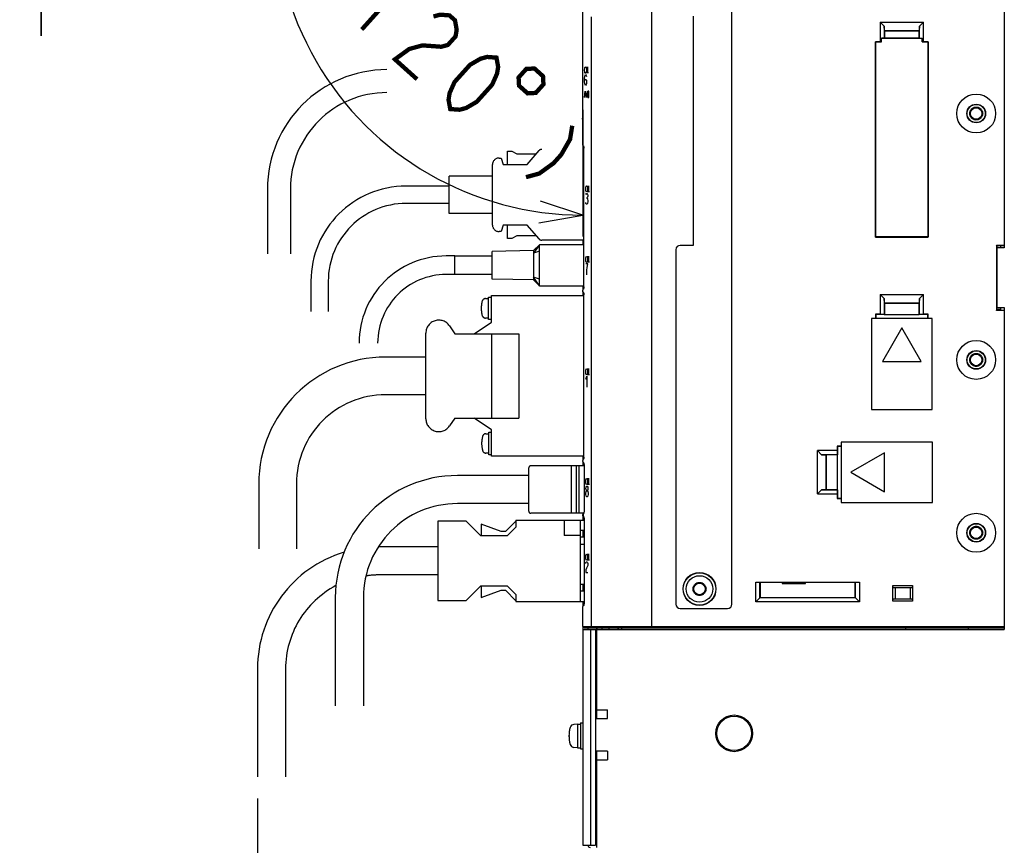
# Model space of a CAD drawing. Extents: x 159 to 2026, y 157 to 1386.
# Tile 28 of 32: x 1484 to 1712, y 804 to 995. Entities that reach past the tile are written whole.
import ezdxf

# ---------------------------------------------------------------- set-up
doc = ezdxf.new("R2010")
doc.units = 0
doc.header["$LTSCALE"] = 115.5
doc.linetypes.add('HIDDEN', pattern=[0.2, 0.1, -0.1])
doc.linetypes.add('PHANTOM', pattern=[0.8, 0.45, -0.05, 0.1, -0.05, 0.1, -0.05])
doc.layers.get('0').update_dxf_attribs({"linetype": 'CONTINUOUS'})
for name, color, linetype in [('ALL_AXIS', 7, 'CONTINUOUS'), ('ALL_CURVE', 7, 'CONTINUOUS'), ('ALL_DIM', 7, 'CONTINUOUS'), ('ALL_FEATURES', 7, 'CONTINUOUS'), ('DEFAULT_2', 8, 'HIDDEN')]:
    doc.layers.add(name, color=color, linetype=linetype)
doc.dimstyles.get("Standard").update_dxf_attribs({"dimtxt": 2.5, "dimasz": 2.5, "dimexe": 1.25, "dimexo": 0.625, "dimtad": 1, "dimcen": 2.5, "dimazin": 3, "dimtfac": 1, "dimtmove": 0, "dimatfit": 3})

# ---------------------------------------------------------------- blocks, each defined once
blk = doc.blocks.new('_OPEN')
at = {"color": 0, "linetype": 'BYBLOCK'}
for p, q in [((0, 0), (-1, 0.25)), ((-1, -0.25), (0, 0)), ((-1, 0), (0, 0))]:
    blk.add_line(p, q, dxfattribs=at)
blk = doc.blocks.new('*D9')
at = {"layer": 'ALL_DIM', "color": 2, "linetype": 'CONTINUOUS'}
for p, q in [((1538.75, 814.5), (1538.75, 588.5)), ((1614, 798.7), (1614, 588.5)), ((1538.75, 593.5), (1576.375, 593.5)), ((1614, 593.5), (1576.375, 593.5))]:
    blk.add_line(p, q, dxfattribs=at)
at = {"layer": 'ALL_DIM', "color": 2, "linetype": 'CONTINUOUS', "xscale": 10, "yscale": 10, "zscale": 10, "rotation": 180}
blk.add_blockref('_OPEN', (1538.75, 593.5), dxfattribs=at)
at = {"layer": 'ALL_DIM', "color": 2, "linetype": 'CONTINUOUS', "xscale": 10, "yscale": 10, "zscale": 10}
blk.add_blockref('_OPEN', (1614, 593.5), dxfattribs=at)
blk = doc.blocks.new('*D11')
at = {"layer": 'ALL_DIM', "color": 2, "linetype": 'CONTINUOUS'}
for p, q in [((1488.75, 1030.73), (1488.75, 1096.44)), ((1488.75, 1096.44), (1488.75, 1023.36)), ((1608.25, 1030.73), (1483.75, 1030.73)), ((1488.75, 991), (1488.75, 1023.36)), ((1612.11, 1016), (1483.75, 1016)), ((1488.75, 1016), (1488.75, 991))]:
    blk.add_line(p, q, dxfattribs=at)
at = {"layer": 'ALL_DIM', "color": 2, "linetype": 'CONTINUOUS', "xscale": 10, "yscale": 10, "zscale": 10}
for p, rotation in [((1488.75, 1030.73), 270), ((1488.75, 1016), 90)]:
    blk.add_blockref('_OPEN', p, dxfattribs=dict(at, rotation=rotation))
blk = doc.blocks.new('*D12')
at = {"layer": 'ALL_DIM', "color": 2, "linetype": 'CONTINUOUS'}
for p, q in [((1606.2, 1025.26), (1547.97, 1058.88)), ((1614, 973.87), (1614, 944.51))]:
    blk.add_line(p, q, dxfattribs=at)
for points in [[(1550.17, 1046.29), (1552.3, 1056.38), (1545.67, 1048.48)], [(1603.85, 947.72), (1614, 949.51), (1604.2, 952.7)]]:
    blk.add_lwpolyline(points, dxfattribs=at)
for start, end in [(150, 210), (210, 270)]:
    blk.add_arc((1614, 1020.75), 71.25, start, end, dxfattribs=at)

msp = doc.modelspace()

# ---------------------------------------------------------------- linework, layer by layer
at = {"color": 7, "linetype": 'CONTINUOUS'}
for p, q in [((1660.1, 864.5), (1660.1, 864.279)), ((1660.1, 864.279), (1665.5, 864.279)), ((1665.5, 864.279), (1665.5, 864.5))]:
    msp.add_line(p, q, dxfattribs=at)
at = {"layer": 'ALL_AXIS', "color": 7, "linetype": 'CONTINUOUS'}
for p, q in [((1630, 854), (1630, 1015)), ((1616, 854.3), (1616, 995.388)), ((1710.6, 942.36), (1710.6, 941.9)), ((1710.6, 928.1), (1710.6, 927.64)), ((1611.3, 891.5), (1611.3, 880.5)), ((1614.3, 891.5), (1614.3, 880.817)), ((1614, 854.3), (1614, 858.918)), ((1614, 854.3), (1630, 854.3)), ((1614.3, 854), (1614.3, 854.3)), ((1614.3, 854), (1630, 854)), ((1612.8, 831.75), (1611.953, 831.676)), ((1612.8, 831.75), (1612.8, 826.25)), ((1612.8, 831.75), (1613.5, 831.75)), ((1613.5, 832), (1614, 832)), ((1613.5, 831.997), (1613.5, 826.003)), ((1612.8, 826.25), (1611.953, 826.324)), ((1612.8, 826.25), (1613.5, 826.25)), ((1613.5, 826), (1614, 826))]:
    msp.add_line(p, q, dxfattribs=at)
at = {"layer": 'ALL_AXIS', "color": 8, "linetype": 'PHANTOM'}
for p, q in [((1614, 971.75), (1613.787, 971.75)), ((1602.6, 941.3), (1593, 941.1)), ((1593, 934.7), (1593, 941.1)), ((1604, 942.65), (1602.6, 940.678)), ((1602.6, 941.3), (1602.6, 934.5)), ((1604, 941.15), (1602.6, 940.678)), ((1584.4, 935.75), (1584.4, 940.05)), ((1584.4, 940.05), (1593, 940.05)), ((1593, 935.75), (1584.4, 935.75)), ((1602.6, 934.5), (1593, 934.7)), ((1604, 933.15), (1602.6, 935.122)), ((1604, 934.65), (1602.6, 935.122)), ((1591.508, 930.18), (1592.201, 930.18)), ((1592.201, 925.33), (1592.201, 930.53)), ((1592.201, 930.53), (1592.895, 930.53)), ((1592.895, 924.75), (1592.895, 930.9)), ((1592.895, 930.9), (1614.254, 930.9)), ((1588.895, 922.05), (1592.895, 924.75)), ((1592.201, 925.68), (1591.508, 925.68)), ((1592.895, 925.33), (1592.201, 925.33)), ((1583.195, 923.859), (1584.395, 922.05)), ((1577.695, 902.4), (1577.695, 922.2)), ((1584.395, 902.55), (1583.195, 900.741)), ((1592.895, 899.85), (1588.895, 902.55)), ((1592.895, 893.7), (1592.895, 899.85)), ((1591.601, 898.92), (1592.295, 898.92)), ((1592.295, 894.07), (1592.295, 899.27)), ((1592.295, 899.27), (1592.895, 899.27)), ((1592.295, 894.42), (1591.601, 894.42)), ((1592.895, 894.07), (1592.295, 894.07)), ((1614.254, 893.7), (1592.895, 893.7))]:
    msp.add_line(p, q, dxfattribs=at)
at = {"layer": 'ALL_AXIS', "color": 7, "linetype": 'CONTINUOUS'}
for centre, radius in [((1705, 973), 4.5), ((1705, 916), 4.5), ((1705, 876), 4.5), ((1641, 863), 3.075), ((1649, 829.6), 4)]:
    msp.add_circle(centre, radius, dxfattribs=at)
at = {"layer": 'ALL_AXIS', "color": 8, "linetype": 'PHANTOM'}
for centre, radius, start, end in [((1596.501, 927.93), 6, 163.80865, 196.19135), ((1591.508, 929.38), 0.8, 90, 163.80865), ((1580.695, 922.2), 3, 33.56834, 180), ((1591.508, 926.48), 0.8, 196.19135, 270), ((1580.695, 902.4), 3, 180, 326.43166), ((1596.595, 896.67), 6, 163.80865, 196.19135), ((1591.601, 898.12), 0.8, 90, 163.80865), ((1591.601, 895.22), 0.8, 196.19135, 270)]:
    msp.add_arc(centre, radius, start, end, dxfattribs=at)
at = {"layer": 'ALL_AXIS', "color": 7, "linetype": 'CONTINUOUS'}
for centre, radius, start, end in [((1612.04, 830.68), 1, 95, 163.74297), ((1617.8, 829), 7, 163.74297, 196.25703), ((1612.04, 827.32), 1, 196.25703, 265)]:
    msp.add_arc(centre, radius, start, end, dxfattribs=at)
at = {"layer": 'ALL_CURVE', "color": 4, "linetype": 'CONTINUOUS'}
for p, q in [((1614.422, 983.05), (1614.45, 983.425)), ((1614.45, 982.675), (1614.422, 983.05)), ((1614.45, 983.425), (1614.506, 983.675)), ((1614.506, 982.425), (1614.45, 982.675)), ((1614.48, 981.583), (1614.538, 981.792)), ((1614.506, 983.675), (1614.561, 983.8)), ((1614.561, 982.3), (1614.506, 982.425)), ((1614.538, 981.792), (1614.654, 982)), ((1614.561, 983.8), (1614.617, 983.8)), ((1614.617, 982.3), (1614.561, 982.3)), ((1614.617, 983.8), (1614.673, 983.675)), ((1614.673, 982.425), (1614.617, 982.3)), ((1614.654, 982), (1614.77, 981.792)), ((1614.673, 983.675), (1614.701, 983.55)), ((1614.701, 982.55), (1614.673, 982.425)), ((1614.77, 981.792), (1614.828, 981.583)), ((1614.924, 982.3), (1614.924, 983.8)), ((1614.924, 983.8), (1615.146, 982.3)), ((1615.146, 982.3), (1615.146, 983.8)), ((1614.422, 981.167), (1614.48, 981.583)), ((1614.422, 980.333), (1614.422, 981.167)), ((1614.422, 980.333), (1614.48, 980.75)), ((1614.48, 979.917), (1614.422, 980.333)), ((1614.48, 980.75), (1614.654, 980.958)), ((1614.538, 979.708), (1614.48, 979.917)), ((1614.654, 979.5), (1614.538, 979.708)), ((1614.654, 980.958), (1614.828, 980.75)), ((1614.77, 979.708), (1614.654, 979.5)), ((1614.828, 979.917), (1614.77, 979.708)), ((1614.828, 980.75), (1614.886, 980.333)), ((1614.886, 980.333), (1614.828, 979.917)), ((1614.422, 976.7), (1614.561, 978.2)), ((1614.478, 977.2), (1614.645, 977.2)), ((1614.561, 978.2), (1614.701, 976.7)), ((1615.016, 978.2), (1614.831, 976.7)), ((1615.165, 978.2), (1615.165, 976.7)), ((1615.36, 978.2), (1615.165, 978.2)), ((1615.165, 977.575), (1615.36, 977.575)), ((1615.388, 978.075), (1615.36, 978.2)), ((1615.36, 977.575), (1615.388, 977.7)), ((1615.416, 977.325), (1615.36, 977.575)), ((1615.388, 977.7), (1615.388, 978.075)), ((1615.416, 976.95), (1615.416, 977.325)), ((1615.165, 976.7), (1615.36, 976.7)), ((1615.36, 976.7), (1615.416, 976.95)), ((1614.682, 955.55), (1614.71, 955.925)), ((1614.71, 955.175), (1614.682, 955.55)), ((1614.71, 955.925), (1614.766, 956.175)), ((1614.766, 954.925), (1614.71, 955.175)), ((1614.74, 954.292), (1614.856, 954.5)), ((1614.766, 956.175), (1614.821, 956.3)), ((1614.821, 954.8), (1614.766, 954.925)), ((1614.821, 956.3), (1614.877, 956.3)), ((1614.877, 954.8), (1614.821, 954.8)), ((1614.856, 954.5), (1614.972, 954.5)), ((1614.877, 956.3), (1614.933, 956.175)), ((1614.933, 954.925), (1614.877, 954.8)), ((1614.933, 956.175), (1614.961, 956.05)), ((1614.961, 955.05), (1614.933, 954.925)), ((1614.972, 954.5), (1615.088, 954.292)), ((1615.088, 954.292), (1615.146, 954.083)), ((1615.183, 954.8), (1615.183, 956.3)), ((1615.183, 956.3), (1615.406, 954.8)), ((1615.406, 954.8), (1615.406, 956.3)), ((1614.74, 952.208), (1614.682, 952.417)), ((1614.856, 952), (1614.74, 952.208)), ((1614.856, 953.458), (1614.972, 953.458)), ((1614.972, 952), (1614.856, 952)), ((1615.088, 953.667), (1614.972, 953.458)), ((1614.972, 953.458), (1615.088, 953.25)), ((1615.088, 952.208), (1614.972, 952)), ((1615.146, 953.875), (1615.088, 953.667)), ((1615.088, 953.25), (1615.204, 952.833)), ((1615.204, 952.625), (1615.088, 952.208)), ((1615.146, 954.083), (1615.146, 953.875)), ((1615.204, 952.833), (1615.204, 952.625)), ((1614.682, 939.25), (1614.71, 939.625)), ((1614.71, 938.875), (1614.682, 939.25)), ((1614.71, 939.625), (1614.766, 939.875)), ((1614.766, 938.625), (1614.71, 938.875)), ((1614.766, 939.875), (1614.821, 940)), ((1614.821, 938.5), (1614.766, 938.625)), ((1614.821, 940), (1614.877, 940)), ((1614.877, 938.5), (1614.821, 938.5)), ((1614.877, 940), (1614.933, 939.875)), ((1614.933, 938.625), (1614.877, 938.5)), ((1614.933, 939.875), (1614.961, 939.75)), ((1614.961, 938.75), (1614.933, 938.625)), ((1615.183, 938.5), (1615.183, 940)), ((1615.183, 940), (1615.406, 938.5)), ((1615.406, 938.5), (1615.406, 940)), ((1615.146, 938.2), (1614.682, 938.2)), ((1614.914, 935.7), (1614.972, 936.742)), ((1614.972, 936.742), (1615.03, 937.367)), ((1615.03, 937.367), (1615.146, 938.2)), ((1614.682, 913.25), (1614.71, 913.625)), ((1614.71, 913.625), (1614.766, 913.875)), ((1614.766, 913.875), (1614.821, 914)), ((1614.821, 914), (1614.877, 914)), ((1614.877, 914), (1614.933, 913.875)), ((1614.933, 913.875), (1614.961, 913.75)), ((1615.183, 912.5), (1615.183, 914)), ((1615.183, 914), (1615.406, 912.5)), ((1615.406, 912.5), (1615.406, 914)), ((1614.71, 912.875), (1614.682, 913.25)), ((1614.682, 911.575), (1614.914, 912.2)), ((1614.766, 912.625), (1614.71, 912.875)), ((1614.821, 912.5), (1614.766, 912.625)), ((1614.877, 912.5), (1614.821, 912.5)), ((1614.933, 912.625), (1614.877, 912.5)), ((1614.914, 912.2), (1614.914, 909.7)), ((1614.961, 912.75), (1614.933, 912.625)), ((1614.682, 887.85), (1614.71, 888.225)), ((1614.71, 888.225), (1614.766, 888.475)), ((1614.766, 888.475), (1614.821, 888.6)), ((1614.821, 888.6), (1614.877, 888.6)), ((1614.877, 888.6), (1614.933, 888.475)), ((1614.933, 888.475), (1614.961, 888.35)), ((1615.183, 887.1), (1615.183, 888.6)), ((1615.183, 888.6), (1615.406, 887.1)), ((1615.406, 887.1), (1615.406, 888.6)), ((1614.71, 887.475), (1614.682, 887.85)), ((1614.766, 887.225), (1614.71, 887.475)), ((1614.74, 886.383), (1614.798, 886.592)), ((1614.74, 886.175), (1614.74, 886.383)), ((1614.798, 885.967), (1614.74, 886.175)), ((1614.821, 887.1), (1614.766, 887.225)), ((1614.798, 886.592), (1614.914, 886.8)), ((1614.914, 885.758), (1614.798, 885.967)), ((1614.877, 887.1), (1614.821, 887.1)), ((1614.933, 887.225), (1614.877, 887.1)), ((1614.914, 886.8), (1615.03, 886.8)), ((1614.961, 887.35), (1614.933, 887.225)), ((1615.03, 886.8), (1615.146, 886.592)), ((1615.146, 885.967), (1615.03, 885.758)), ((1615.146, 886.592), (1615.204, 886.383)), ((1615.204, 886.175), (1615.146, 885.967)), ((1615.204, 886.383), (1615.204, 886.175)), ((1614.682, 885.133), (1614.798, 885.55)), ((1614.682, 884.925), (1614.682, 885.133)), ((1614.798, 884.508), (1614.682, 884.925)), ((1614.798, 885.55), (1614.914, 885.758)), ((1614.914, 884.3), (1614.798, 884.508)), ((1614.914, 885.758), (1615.03, 885.758)), ((1615.03, 884.3), (1614.914, 884.3)), ((1615.03, 885.758), (1615.146, 885.55)), ((1615.146, 884.508), (1615.03, 884.3)), ((1615.146, 885.55), (1615.262, 885.133)), ((1615.262, 884.925), (1615.146, 884.508)), ((1615.262, 885.133), (1615.262, 884.925)), ((1614.682, 870.35), (1614.71, 870.725)), ((1614.71, 869.975), (1614.682, 870.35)), ((1614.71, 870.725), (1614.766, 870.975)), ((1614.766, 870.975), (1614.821, 871.1)), ((1614.821, 871.1), (1614.877, 871.1)), ((1614.877, 871.1), (1614.933, 870.975)), ((1614.933, 870.975), (1614.961, 870.85)), ((1615.183, 869.6), (1615.183, 871.1)), ((1615.183, 871.1), (1615.406, 869.6)), ((1615.406, 869.6), (1615.406, 871.1)), ((1614.682, 868.883), (1614.74, 869.092)), ((1614.766, 869.725), (1614.71, 869.975)), ((1614.74, 869.092), (1614.856, 869.3)), ((1614.856, 867.842), (1614.74, 867.425)), ((1614.821, 869.6), (1614.766, 869.725)), ((1614.877, 869.6), (1614.821, 869.6)), ((1614.856, 869.3), (1614.972, 869.3)), ((1615.088, 868.258), (1614.856, 867.842)), ((1614.933, 869.725), (1614.877, 869.6)), ((1614.961, 869.85), (1614.933, 869.725)), ((1614.972, 869.3), (1615.088, 869.092)), ((1615.088, 869.092), (1615.146, 868.883)), ((1615.146, 868.467), (1615.088, 868.258)), ((1615.146, 868.883), (1615.146, 868.467)), ((1614.74, 867.425), (1614.682, 866.8)), ((1614.682, 866.8), (1615.146, 866.8))]:
    msp.add_line(p, q, dxfattribs=at)
at = {"layer": 'ALL_CURVE', "color": 40, "linetype": 'CONTINUOUS'}
msp.add_line((1610.8, 829), (1611.035, 829), dxfattribs=at)
msp.add_arc((1617.8, 829), 7, 165.0994, 194.9006, dxfattribs=at)
at = {"layer": 'ALL_DIM', "color": 2, "linetype": 'CONTINUOUS', "const_width": 1}
for points in [[(1568.333, 1003.653), (1573.565, 1004.329), (1562.87, 992.429)], [(1579.458, 995.447), (1580.989, 995.864), (1583.159, 995.705), (1584.439, 994.556), (1584.827, 992.414), (1584.575, 990.848), (1582.792, 988.864), (1581.261, 988.448), (1579.091, 988.606), (1576.92, 988.764), (1573.858, 987.93), (1570.545, 985.53), (1575.662, 980.931)], [(1583.337, 974.032), (1582.949, 976.174), (1583.201, 977.741), (1584.344, 980.299), (1587.909, 984.265), (1590.331, 985.674), (1591.862, 986.09), (1594.033, 985.932), (1594.421, 983.791), (1594.169, 982.224), (1593.026, 979.666), (1589.461, 975.699), (1587.039, 974.291), (1585.508, 973.874), (1583.337, 974.032)], [(1600.932, 983.316), (1599.15, 981.333), (1599.25, 979.45), (1601.233, 977.668), (1603.116, 977.768), (1604.899, 979.751), (1604.798, 981.634), (1602.815, 983.417), (1600.932, 983.316)], [(1611.56, 970.179), (1611.057, 967.045), (1609.022, 963.496), (1607.24, 961.512), (1603.926, 959.112), (1600.865, 958.279)]]:
    msp.add_lwpolyline(points, dxfattribs=at)
at = {"layer": 'ALL_FEATURES', "color": 3, "linetype": 'CONTINUOUS'}
for p, q in [((1711.5, 1026), (1711.5, 941.9)), ((1614, 965.761), (1614, 964.989)), ((1709.8, 941.9), (1709.8, 928.1)), ((1711.5, 941.9), (1709.8, 941.9)), ((1614, 932.911), (1614, 932.139)), ((1614, 931.861), (1614, 931.089)), ((1709.8, 928.1), (1711.5, 928.1)), ((1711.5, 928.1), (1711.5, 853.6)), ((1614, 893.511), (1614, 892.739)), ((1614, 892.463), (1614, 891.67)), ((1614, 880.5), (1614, 880.212)), ((1614, 879.958), (1614, 879.16)), ((1614, 859.714), (1614, 858.919)), ((1614, 854.3), (1614, 803.7)), ((1614, 853.6), (1615.8, 853.6)), ((1615.8, 853.6), (1615.8, 803.7)), ((1616.914, 853.6), (1711.5, 853.6)), ((1617.2, 852.6), (1616.914, 852.6)), ((1617.2, 853.6), (1617.2, 835)), ((1617.3, 853.6), (1617.3, 854)), ((1623, 853.6), (1623, 854)), ((1616.914, 844.6), (1617.2, 844.6)), ((1617.2, 835), (1619.7, 835)), ((1619.7, 833), (1619.7, 835)), ((1616.914, 833), (1619.7, 833)), ((1619.7, 825.5), (1616.914, 825.5)), ((1619.7, 825.5), (1619.7, 823.5)), ((1617.2, 823.5), (1617.2, 803.2)), ((1617.2, 823.5), (1619.7, 823.5)), ((1614, 803.7), (1615.8, 803.7))]:
    msp.add_line(p, q, dxfattribs=at)
at = {"layer": 'ALL_FEATURES', "color": 7, "linetype": 'CONTINUOUS'}
for p, q in [((1630, 854), (1630, 1016)), ((1614, 965.761), (1614, 1015)), ((1648.5, 859.5), (1648.5, 1012.5)), ((1639.5, 995.5), (1639.5, 942.5)), ((1682.8, 994.1), (1682.8, 989.57)), ((1682.8, 994.1), (1683.728, 993.172)), ((1682.8, 994.1), (1692.8, 994.1)), ((1683.764, 992.136), (1683.728, 993.172)), ((1683.728, 993.172), (1683.728, 990.463)), ((1691.872, 993.172), (1691.836, 992.136)), ((1691.872, 993.172), (1692.8, 994.1)), ((1691.872, 990.463), (1691.872, 993.172)), ((1692.8, 989.57), (1692.8, 994.1)), ((1683.764, 992.136), (1683.8, 992.1)), ((1683.764, 992.136), (1691.836, 992.136)), ((1683.8, 992.1), (1683.8, 990.536)), ((1691.8, 992.1), (1683.8, 992.1)), ((1691.836, 992.136), (1691.8, 992.1)), ((1691.8, 990.536), (1691.8, 992.1)), ((1681.73, 989.57), (1681.73, 944.43)), ((1681.73, 989.57), (1681.741, 989.559)), ((1682.8, 989.57), (1681.73, 989.57)), ((1681.741, 944.441), (1681.741, 989.559)), ((1681.741, 989.559), (1683.1, 989.559)), ((1683.1, 989.559), (1682.8, 989.57)), ((1683.728, 990.463), (1683.1, 990.441)), ((1683.1, 989.559), (1683.1, 990.441)), ((1683.1, 990.441), (1692.5, 990.441)), ((1683.728, 990.463), (1683.8, 990.536)), ((1683.8, 990.536), (1691.8, 990.536)), ((1691.872, 990.463), (1691.8, 990.536)), ((1691.872, 990.463), (1692.5, 990.441)), ((1692.5, 989.559), (1692.5, 990.441)), ((1692.8, 989.57), (1692.5, 989.559)), ((1692.5, 989.559), (1693.859, 989.559)), ((1693.87, 989.57), (1692.8, 989.57)), ((1693.87, 989.57), (1693.859, 989.559)), ((1693.859, 989.559), (1693.859, 944.441)), ((1693.87, 944.43), (1693.87, 989.57)), ((1614.022, 965.651), (1614, 965.761)), ((1614, 964.989), (1614, 964.7)), ((1614.084, 965.56), (1614.022, 965.651)), ((1614.168, 965.504), (1614.084, 965.56)), ((1614.246, 965.145), (1614.254, 964.979)), ((1614.254, 932.921), (1614.254, 964.979)), ((1614, 943.7), (1614, 942.65)), ((1681.73, 944.43), (1681.741, 944.441)), ((1681.73, 944.43), (1693.87, 944.43)), ((1693.859, 944.441), (1681.741, 944.441)), ((1693.87, 944.43), (1693.859, 944.441)), ((1635.5, 941.5), (1635.5, 859.5)), ((1639.5, 942.5), (1636.5, 942.5)), ((1709.704, 942.57), (1709.704, 927.43)), ((1709.8, 942.378), (1709.704, 942.57)), ((1709.704, 942.57), (1711.5, 942.57)), ((1709.739, 942.5), (1711.483, 942.5)), ((1709.8, 941.9), (1709.8, 942.378)), ((1709.8, 942.378), (1710.1, 942.378)), ((1711.5, 942.57), (1711.483, 942.5)), ((1614, 933.15), (1614, 932.911)), ((1614.022, 932.249), (1614, 932.139)), ((1614, 931.861), (1614, 932.139)), ((1614.022, 931.751), (1614, 931.861)), ((1614.084, 932.34), (1614.022, 932.249)), ((1614.084, 931.66), (1614.022, 931.751)), ((1614.168, 932.396), (1614.084, 932.34)), ((1614.168, 931.604), (1614.084, 931.66)), ((1614.254, 932.921), (1614.246, 932.756)), ((1614, 931.089), (1614, 930.9)), ((1614.246, 931.246), (1614.254, 931.079)), ((1614.254, 893.521), (1614.254, 931.079)), ((1682.8, 931.1), (1682.8, 926.57)), ((1682.8, 931.1), (1683.728, 930.172)), ((1682.8, 931.1), (1692.8, 931.1)), ((1683.764, 929.136), (1683.728, 930.172)), ((1683.728, 930.172), (1683.728, 926.537)), ((1691.872, 930.172), (1691.836, 929.136)), ((1691.872, 930.172), (1692.8, 931.1)), ((1691.872, 926.537), (1691.872, 930.172)), ((1692.8, 926.57), (1692.8, 931.1)), ((1683.764, 929.136), (1683.8, 929.1)), ((1683.764, 929.136), (1691.836, 929.136)), ((1683.8, 929.1), (1683.8, 926.535)), ((1691.8, 929.1), (1683.8, 929.1)), ((1691.836, 929.136), (1691.8, 929.1)), ((1691.8, 926.535), (1691.8, 929.1)), ((1709.704, 927.43), (1709.8, 927.622)), ((1711.5, 927.43), (1709.704, 927.43)), ((1709.739, 927.5), (1711.483, 927.5)), ((1709.8, 927.622), (1709.8, 928.1)), ((1710.1, 927.622), (1709.8, 927.622)), ((1711.5, 927.43), (1711.483, 927.5)), ((1680.8, 925.6), (1680.8, 904.5)), ((1694.8, 925.6), (1680.8, 925.6)), ((1681.73, 926.57), (1681.73, 925.6)), ((1681.73, 926.57), (1681.8, 926.5)), ((1682.8, 926.57), (1681.73, 926.57)), ((1681.8, 926.5), (1681.8, 925.6)), ((1683.765, 926.5), (1681.8, 926.5)), ((1683.728, 926.537), (1682.8, 926.57)), ((1683.728, 926.537), (1683.765, 926.5)), ((1683.765, 926.5), (1683.8, 926.535)), ((1683.8, 926.535), (1691.8, 926.535)), ((1691.835, 926.5), (1691.8, 926.535)), ((1691.872, 926.537), (1691.835, 926.5)), ((1693.8, 926.5), (1691.835, 926.5)), ((1692.8, 926.57), (1691.872, 926.537)), ((1693.87, 926.57), (1692.8, 926.57)), ((1693.87, 926.57), (1693.8, 926.5)), ((1693.8, 925.6), (1693.8, 926.5)), ((1693.87, 925.6), (1693.87, 926.57)), ((1694.8, 904.5), (1694.8, 925.6)), ((1687.8, 923.394), (1683.3, 915.6)), ((1692.3, 915.6), (1687.8, 923.394)), ((1683.3, 915.6), (1692.3, 915.6)), ((1680.8, 904.5), (1694.8, 904.5)), ((1672.83, 896.07), (1672.83, 895)), ((1672.83, 896.07), (1672.9, 896)), ((1673.8, 896.07), (1672.83, 896.07)), ((1672.9, 896), (1672.9, 894.035)), ((1673.8, 896), (1672.9, 896)), ((1673.8, 897), (1673.8, 883)), ((1694.9, 897), (1673.8, 897)), ((1694.9, 883), (1694.9, 897)), ((1614, 893.7), (1614, 893.511)), ((1614.022, 892.849), (1614, 892.739)), ((1614.084, 892.94), (1614.022, 892.849)), ((1614.168, 892.996), (1614.084, 892.94)), ((1614.254, 893.521), (1614.246, 893.356)), ((1668.3, 885), (1668.3, 895)), ((1669.228, 894.072), (1668.3, 895)), ((1672.83, 895), (1668.3, 895)), ((1672.863, 894.072), (1669.228, 894.072)), ((1669.228, 894.072), (1670.264, 894.036)), ((1670.264, 885.964), (1670.264, 894.036)), ((1670.264, 894.036), (1670.3, 894)), ((1670.3, 894), (1670.3, 886)), ((1672.865, 894), (1670.3, 894)), ((1672.83, 895), (1672.863, 894.072)), ((1672.863, 894.072), (1672.9, 894.035)), ((1672.9, 894.035), (1672.865, 894)), ((1672.865, 894), (1672.865, 886)), ((1683.8, 894.5), (1676.006, 890)), ((1683.8, 885.5), (1683.8, 894.5)), ((1612.5, 891.5), (1611.3, 891.5)), ((1612.5, 891.5), (1612.5, 880.5)), ((1613.1, 891.5), (1613.1, 880.5)), ((1614.3, 891.5), (1613.1, 891.5)), ((1614, 892.466), (1614, 892.739)), ((1614, 891.5), (1614, 891.67)), ((1614.301, 891.827), (1614.312, 891.628)), ((1614.312, 891.628), (1614.312, 881.015)), ((1676.006, 890), (1683.8, 885.5)), ((1670.264, 885.964), (1669.228, 885.928)), ((1670.264, 885.964), (1670.3, 886)), ((1670.3, 886), (1672.865, 886)), ((1672.863, 885.928), (1672.9, 885.965)), ((1672.9, 885.965), (1672.865, 886)), ((1672.9, 885.965), (1672.9, 884)), ((1668.3, 885), (1669.228, 885.928)), ((1668.3, 885), (1672.83, 885)), ((1669.228, 885.928), (1672.863, 885.928)), ((1672.863, 885.928), (1672.83, 885)), ((1672.83, 885), (1672.83, 883.93)), ((1672.83, 883.93), (1672.9, 884)), ((1672.83, 883.93), (1673.8, 883.93)), ((1672.9, 884), (1673.8, 884)), ((1673.8, 883), (1694.9, 883)), ((1612.5, 880.5), (1611.3, 880.5)), ((1614.222, 880.5), (1613.1, 880.5)), ((1614, 879.958), (1614, 880.212)), ((1614, 879.16), (1614, 878.9)), ((1614.19, 880.376), (1614.206, 880.471)), ((1614.19, 879.794), (1614.19, 880.376)), ((1614.19, 879.794), (1614.213, 879.68)), ((1614.206, 880.471), (1614.222, 880.51)), ((1614.213, 879.68), (1614.222, 879.659)), ((1614.222, 880.511), (1614.222, 880.51)), ((1614.222, 879.659), (1614.222, 879.659)), ((1614.312, 881.015), (1614.311, 880.996)), ((1614.311, 879.174), (1614.312, 879.155)), ((1614.312, 879.155), (1614.312, 859.735)), ((1614, 876.5), (1614, 875)), ((1614, 864), (1614, 862.5)), ((1654, 860), (1654, 864.57)), ((1654, 864.57), (1678, 864.57)), ((1654, 864.57), (1654.964, 864.536)), ((1654.964, 860.964), (1654.964, 864.536)), ((1654.964, 864.536), (1655, 864.5)), ((1655, 864.5), (1655, 861)), ((1677, 864.5), (1655, 864.5)), ((1677.036, 864.536), (1677, 864.5)), ((1677, 861), (1677, 864.5)), ((1677.036, 864.536), (1678, 864.57)), ((1677.036, 864.536), (1677.036, 860.964)), ((1678, 864.57), (1678, 860)), ((1685.7, 860.2), (1685.7, 863.8)), ((1685.819, 863.354), (1685.7, 863.8)), ((1685.7, 863.8), (1690.3, 863.8)), ((1685.819, 863.354), (1690.181, 863.354)), ((1685.819, 863.354), (1686.236, 863.3)), ((1686.236, 863.3), (1686.236, 860.7)), ((1689.764, 863.3), (1686.236, 863.3)), ((1690.181, 863.354), (1689.764, 863.3)), ((1689.764, 860.7), (1689.764, 863.3)), ((1690.3, 863.8), (1690.181, 863.354)), ((1690.3, 863.8), (1690.3, 860.2)), ((1654, 860), (1655, 861)), ((1677.036, 860.964), (1654.964, 860.964)), ((1655, 861), (1677, 861)), ((1677, 861), (1678, 860)), ((1614, 860.1), (1614, 859.714)), ((1614.312, 859.735), (1614.302, 859.549)), ((1678, 860), (1654, 860)), ((1685.7, 860.2), (1685.819, 860.646)), ((1690.3, 860.2), (1685.7, 860.2)), ((1685.819, 860.646), (1686.236, 860.7)), ((1690.181, 860.646), (1685.819, 860.646)), ((1686.236, 860.7), (1689.764, 860.7)), ((1690.181, 860.646), (1689.764, 860.7)), ((1690.181, 860.646), (1690.3, 860.2)), ((1636.5, 858.5), (1647.5, 858.5)), ((1630, 854.3), (1711.5, 854.3)), ((1615.2, 854), (1615.2, 853.6)), ((1615.8, 853.6), (1616.914, 853.6)), ((1616.914, 853.6), (1616.914, 803.7)), ((1617.2, 854), (1617.2, 853.6)), ((1618.5, 853.6), (1618.5, 854)), ((1620, 854), (1620, 853.6)), ((1630, 854), (1711.497, 854)), ((1688.75, 853.941), (1688.691, 854)), ((1688.75, 853.6), (1688.75, 853.941)), ((1703.25, 853.941), (1688.75, 853.941)), ((1703.309, 854), (1703.25, 853.941)), ((1703.25, 853.6), (1703.25, 853.941)), ((1617.2, 835), (1617.2, 833)), ((1617.2, 825.5), (1617.2, 823.5)), ((1617.2, 807.2), (1616.914, 807.2)), ((1617.2, 805.2), (1616.914, 805.2)), ((1615.8, 803.7), (1616.914, 803.7))]:
    msp.add_line(p, q, dxfattribs=at)
at = {"layer": 'ALL_FEATURES', "color": 8, "linetype": 'PHANTOM'}
for p, q in [((1596.62, 961.2), (1596.62, 964.3)), ((1596.62, 964.3), (1597.62, 964.3)), ((1597.62, 964.3), (1598.72, 963.7)), ((1598.72, 963.7), (1603.263, 963.7)), ((1601.12, 961.2), (1603.881, 964.421)), ((1593.12, 947.2), (1593.12, 961.2)), ((1594.62, 962.7), (1595.12, 962.7)), ((1595.12, 962.7), (1595.62, 961.2)), ((1595.62, 961.2), (1601.12, 961.2)), ((1583.12, 949.9), (1583.12, 958.5)), ((1593.12, 958.5), (1583.12, 958.5)), ((1541.06, 955.5), (1541.06, 940.5)), ((1546.36, 955.5), (1546.36, 940.5)), ((1583.12, 956.2), (1573.12, 956.2)), ((1583.12, 952.2), (1573.12, 952.2)), ((1593.12, 949.9), (1583.12, 949.9)), ((1595.12, 945.7), (1594.62, 945.7)), ((1595.62, 947.2), (1595.12, 945.7)), ((1601.12, 947.2), (1595.62, 947.2)), ((1596.62, 944.1), (1596.62, 947.2)), ((1603.881, 943.979), (1601.12, 947.2)), ((1597.62, 944.1), (1596.62, 944.1)), ((1598.72, 944.7), (1597.62, 944.1)), ((1603.263, 944.7), (1598.72, 944.7)), ((1614.254, 943.7), (1604.488, 943.7)), ((1604, 942.65), (1602.6, 941.3)), ((1604, 933.15), (1604, 942.65)), ((1614.254, 942.65), (1604, 942.65)), ((1584.4, 940.05), (1582.4, 940.05)), ((1584.4, 935.75), (1584.4, 940.05)), ((1551.12, 934.2), (1551.12, 927.2)), ((1555.12, 934.2), (1555.12, 927.2)), ((1584.4, 935.75), (1582.4, 935.75)), ((1602.6, 934.5), (1604, 933.15)), ((1604, 933.15), (1614.254, 933.15)), ((1584.395, 922.05), (1599.195, 922.05)), ((1592.895, 922.05), (1592.895, 902.55)), ((1599.195, 922.05), (1599.195, 902.55)), ((1577.695, 916.65), (1568.395, 916.65)), ((1577.695, 907.95), (1568.395, 907.95)), ((1584.395, 902.55), (1599.195, 902.55)), ((1601.5, 881), (1601.5, 891)), ((1611.3, 891.5), (1602, 891.5)), ((1613.1, 891.5), (1612.5, 891.5)), ((1601.5, 889.25), (1585, 889.25)), ((1539.045, 887.3), (1539.045, 872.3)), ((1547.745, 887.3), (1547.745, 872.3)), ((1601.5, 882.75), (1585, 882.75)), ((1611.3, 880.5), (1602, 880.5)), ((1613.1, 880.5), (1612.5, 880.5)), ((1580.5, 878.7), (1580.5, 860.3)), ((1587, 878.7), (1580.5, 878.7)), ((1590.4, 875.3), (1587, 878.7)), ((1590.5, 878), (1590.5, 875.3)), ((1595.086, 876.3), (1590.5, 878)), ((1598.5, 878.714), (1596.086, 876.3)), ((1598.5, 877.3), (1596.5, 875.3)), ((1598.5, 878.9), (1598.5, 877.3)), ((1598.5, 878.9), (1614.312, 878.9)), ((1609.7, 878.9), (1609.7, 875.4)), ((1613.5, 860.1), (1613.5, 878.9)), ((1596.5, 875.3), (1590.4, 875.3)), ((1596.086, 876.3), (1595.086, 876.3)), ((1613.5, 875.4), (1609.7, 875.4)), ((1614.312, 876.5), (1613.5, 876.5)), ((1614.312, 875), (1613.5, 875)), ((1580.5, 872.75), (1567, 872.75)), ((1614.312, 873.3), (1613.5, 873.3)), ((1580.5, 866.25), (1567, 866.25)), ((1587, 860.3), (1590.4, 863.7)), ((1590.4, 863.7), (1596.5, 863.7)), ((1590.5, 863.7), (1590.5, 861)), ((1596.5, 863.7), (1598.5, 861.7)), ((1614.312, 864), (1613.5, 864)), ((1556.75, 861), (1556.75, 836)), ((1563.25, 861), (1563.25, 836)), ((1590.5, 861), (1595.086, 862.7)), ((1595.086, 862.7), (1596.086, 862.7)), ((1596.086, 862.7), (1598.5, 860.286)), ((1598.5, 861.7), (1598.5, 860.1)), ((1614.312, 862.5), (1613.5, 862.5)), ((1580.5, 860.3), (1587, 860.3)), ((1598.5, 860.1), (1614.312, 860.1)), ((1538.75, 844.5), (1538.75, 819.5)), ((1545.25, 844.5), (1545.25, 819.5))]:
    msp.add_line(p, q, dxfattribs=at)
at = {"layer": 'ALL_FEATURES', "color": 7, "linetype": 'CONTINUOUS'}
for points in [[(1614.14, 965.521), (1614.139, 965.523), (1614.154, 965.5), (1614.187, 965.427)], [(1614.187, 965.427), (1614.221, 965.306), (1614.246, 965.145)], [(1710.6, 942.36), (1710.593, 942.363), (1710.533, 942.369), (1710.422, 942.374), (1710.271, 942.377), (1710.1, 942.378)], [(1614.14, 931.621), (1614.139, 931.623), (1614.154, 931.6), (1614.187, 931.527)], [(1614.246, 932.756), (1614.223, 932.602), (1614.191, 932.483), (1614.159, 932.408), (1614.15, 932.393)], [(1614.187, 931.527), (1614.221, 931.406), (1614.246, 931.246)], [(1710.6, 927.64), (1710.593, 927.637), (1710.533, 927.631), (1710.422, 927.626), (1710.271, 927.623), (1710.1, 927.622)], [(1614.246, 893.356), (1614.223, 893.202), (1614.191, 893.083), (1614.159, 893.008), (1614.15, 892.993)], [(1614.195, 892.195), (1614.193, 892.197), (1614.206, 892.177), (1614.238, 892.109)], [(1614.238, 892.109), (1614.274, 891.988), (1614.301, 891.827)], [(1614.311, 880.996), (1614.3, 880.811), (1614.272, 880.655), (1614.236, 880.542), (1614.222, 880.511)], [(1614.222, 879.659), (1614.236, 879.628), (1614.272, 879.515), (1614.3, 879.359), (1614.311, 879.174)], [(1614.302, 859.549), (1614.276, 859.389), (1614.241, 859.27), (1614.21, 859.202), (1614.202, 859.19)]]:
    msp.add_lwpolyline(points, dxfattribs=at)
for centre, radius in [((1705, 973), 2.159), ((1705, 973), 2.1), ((1705, 973), 1.337), ((1705, 916), 2.159), ((1705, 916), 2.1), ((1705, 916), 1.337), ((1705, 876), 2.159), ((1705, 876), 2.1), ((1705, 876), 1.337), ((1641, 863), 3.809), ((1641, 863), 3.75), ((1641, 863), 1.337)]:
    msp.add_circle(centre, radius, dxfattribs=at)
at = {"layer": 'ALL_FEATURES', "color": 3, "linetype": 'CONTINUOUS'}
msp.add_circle((1649, 829.6), 4.25, dxfattribs=at)
at = {"layer": 'ALL_FEATURES', "color": 8, "linetype": 'PHANTOM'}
for centre, radius, start, end in [((1568.71, 955.5), 27.65, 90, 180), ((1568.71, 955.5), 22.35, 90, 180), ((1604.488, 963.9), 0.8, 90, 139.39871), ((1594.62, 961.2), 1.5, 90, 180), ((1573.12, 934.2), 22, 90, 180), ((1573.12, 934.2), 18, 90, 180), ((1594.62, 947.2), 1.5, 180, 270), ((1604.488, 944.5), 0.8, 220.60129, 270), ((1582.4, 919.9), 20.15, 90, 180), ((1582.4, 919.9), 15.85, 90, 180), ((1568.395, 887.3), 29.35, 90, 180), ((1568.395, 887.3), 20.65, 90, 180), ((1602, 891), 0.5, 90, 180), ((1585, 861), 28.25, 90, 180), ((1585, 861), 21.75, 90, 180), ((1602, 881), 0.5, 180, 270), ((1567, 844.5), 28.25, 90, 90.63737), ((1567, 844.5), 28.25, 106.92808, 180), ((1567, 844.5), 21.75, 90, 98.29032), ((1567, 844.5), 21.75, 117.63651, 180)]:
    msp.add_arc(centre, radius, start, end, dxfattribs=at)
at = {"layer": 'ALL_FEATURES', "color": 7, "linetype": 'CONTINUOUS'}
for centre, radius, start, end in [((1636.5, 941.5), 1, 90, 180), ((1614.3, 892.463), 0.3, 180, 248.73699), ((1614.3, 880.212), 0.3, 113.25013, 180.00042), ((1614.3, 879.958), 0.3, 180, 253.25962), ((1614.3, 858.919), 0.3, 108.04521, 180), ((1636.5, 859.5), 1, 180, 270), ((1647.5, 859.5), 1, 270, 360), ((1615.7, 803.7), 0.5, 180, 270)]:
    msp.add_arc(centre, radius, start, end, dxfattribs=at)
at = {"layer": 'ALL_FEATURES', "color": 3, "linetype": 'CONTINUOUS'}
msp.add_arc((1621.8, 854.1), 0.5, 270, 348.43332, dxfattribs=at)
at = {"layer": 'DEFAULT_2', "color": 8, "linetype": 'HIDDEN'}
for centre in [(1705, 973), (1705, 916), (1705, 876), (1641, 863)]:
    msp.add_circle(centre, 1.5, dxfattribs=at)

# ---------------------------------------------------------------- dimensions: what is measured, and where the dimension line sits
at = {"layer": 'ALL_DIM', "color": 2, "linetype": 'CONTINUOUS'}
for base, p1, p2, angle, picture, middle in [((1488.75, 1030.727), (1612.111, 1016), (1608.248, 1030.727), 90, '*D11', (1484.75, 1041.399)), ((1538.75, 593.5), (1614, 798.7), (1538.75, 814.5), 180, '*D9', (1548.855, 597.5))]:
    dim = msp.add_linear_dim(base=base, p1=p1, p2=p2, angle=angle, dimstyle='Standard', dxfattribs=at)
    dim.commit()
    dim.dimension.update_dxf_attribs({"geometry": picture, "text_midpoint": middle, "dimtype": 128})
dim = msp.add_angular_dim_2l(base=(1552.3, 985.131), line1=((1547.97, 1058.876), (1606.202, 1025.255)), line2=((1614, 973.868), (1614, 944.508)), dimstyle='Standard', dxfattribs=at)
dim.commit()
dim.dimension.update_dxf_attribs({"geometry": '*D12', "text_midpoint": (1547.519, 1006.226), "dimtype": 130})

doc.saveas('drawing.dxf')
